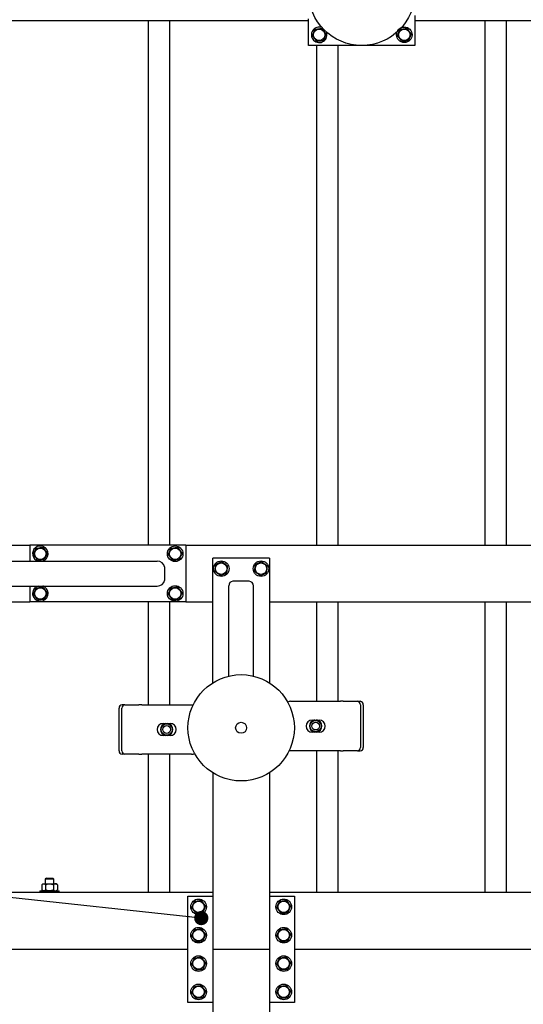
# Model space of a CAD drawing. Header units: millimetres. Extents: x 0 to 841, y 0 to 594.
# Tile 169 of 177: x 631 to 666, y 463 to 532. Entities that reach past the tile are written whole.
import ezdxf

# ---------------------------------------------------------------- set-up
doc = ezdxf.new("R2010")
doc.units = ezdxf.units.MM
doc.layers.add('NOTES', color=6, linetype='Continuous')
doc.layers.add('TRAIT-FORT', color=4, linetype='Continuous', lineweight=25)
doc.dimstyles.new('SLDDIMSTYLE2', dxfattribs={"dimtxt": 0.18, "dimasz": 1, "dimexe": 0, "dimexo": 0.0625, "dimgap": 0, "dimtad": 0, "dimtih": 1, "dimtoh": 1, "dimdec": 0, "dimrnd": 1e-09, "dimzin": 0, "dimdsep": 46, "dimtxsty": 'Standard', "dimblk1": 'DOT', "dimblk2": 'DOT', "dimsah": 1, "dimcen": 0.09, "dimadec": 0, "dimazin": 0, "dimtfac": 1, "dimtdec": 0, "dimtofl": 0, "dimtmove": 0, "dimatfit": 3, "dimldrblk": 'DOT', "dimfxl": 1, "dimfrac": 2, "dimtolj": 1, "dimtzin": 0, "dimarcsym": 0})

# ---------------------------------------------------------------- blocks, each defined once
blk = doc.blocks.new('_Dot')
at = {"color": 0, "linetype": 'ByBlock', "lineweight": -2}
blk.add_line((-0.5, 0), (-1, 0), dxfattribs=at)
at = {"color": 0, "linetype": 'ByBlock', "const_width": 0.5}
blk.add_lwpolyline([(-0.25, 0, 1), (0.25, 0, 1)], format="xyb", close=True, dxfattribs=at)

msp = doc.modelspace()

# ---------------------------------------------------------------- linework, layer by layer
at = {"layer": 'TRAIT-FORT', "color": 4, "linetype": 'Continuous', "lineweight": 25}
for p, q in [((658.412, 532.751), (658.412, 530.633)), ((616.662, 532.383), (650.912, 532.383)), ((639.632, 495.383), (639.632, 532.383)), ((641.132, 495.383), (641.132, 532.383)), ((650.912, 530.633), (650.912, 532.515)), ((658.412, 532.383), (671.262, 532.383)), ((663.352, 495.383), (663.352, 532.383)), ((664.852, 495.383), (664.852, 532.383)), ((658.412, 530.633), (650.912, 530.633)), ((651.492, 495.383), (651.492, 530.633)), ((652.992, 495.383), (652.992, 530.633)), ((618.412, 495.383), (631.262, 495.383)), ((642.262, 495.383), (631.262, 495.383)), ((631.262, 495.383), (631.262, 494.258)), ((642.262, 495.383), (675.662, 495.383)), ((642.262, 495.383), (642.262, 491.383)), ((644.162, 485.68), (644.162, 494.483)), ((648.162, 494.483), (644.162, 494.483)), ((648.162, 494.483), (648.162, 485.68)), ((623.267, 494.258), (640.237, 494.258)), ((640.762, 493.858), (640.762, 492.908)), ((623.267, 492.508), (640.237, 492.508)), ((631.262, 492.508), (631.262, 491.383)), ((632.223, 492.491), (632.176, 492.508)), ((645.287, 486.155), (645.287, 492.521)), ((646.737, 492.84), (645.587, 492.84)), ((647.037, 486.155), (647.037, 492.521)), ((618.412, 491.383), (631.262, 491.383)), ((642.262, 491.383), (631.262, 491.383)), ((639.632, 484.14), (639.632, 491.383)), ((641.132, 484.14), (641.132, 491.383)), ((642.262, 491.383), (644.162, 491.383)), ((648.162, 491.383), (675.662, 491.383)), ((651.492, 484.376), (651.492, 491.383)), ((652.992, 484.376), (652.992, 491.383)), ((663.352, 470.883), (663.352, 491.383)), ((664.852, 470.883), (664.852, 491.383)), ((637.974, 484.14), (637.774, 484.14)), ((637.974, 484.14), (638.963, 484.14)), ((639.163, 484.14), (638.963, 484.14)), ((639.163, 484.14), (642.663, 484.14)), ((649.661, 484.376), (653.161, 484.376)), ((653.361, 484.376), (653.161, 484.376)), ((653.361, 484.376), (654.35, 484.376)), ((654.35, 484.376), (654.55, 484.376)), ((654.567, 484.126), (654.567, 481.126)), ((654.767, 484.126), (654.767, 481.126)), ((637.557, 480.89), (637.557, 483.89)), ((637.757, 480.89), (637.757, 483.89)), ((640.663, 482.815), (640.791, 482.815)), ((640.778, 482.793), (640.825, 482.819)), ((640.825, 482.819), (640.829, 482.824)), ((640.825, 482.778), (640.825, 482.819)), ((640.829, 482.824), (640.84, 482.815)), ((640.84, 482.781), (640.84, 482.815)), ((640.987, 482.815), (640.998, 482.824)), ((640.987, 482.781), (640.987, 482.815)), ((640.998, 482.824), (641.002, 482.819)), ((641.002, 482.819), (641.002, 482.778)), ((641.002, 482.819), (641.049, 482.793)), ((641.036, 482.815), (641.163, 482.815)), ((651.161, 483.051), (651.288, 483.051)), ((651.275, 483.029), (651.322, 483.055)), ((651.322, 483.055), (651.327, 483.06)), ((651.322, 483.014), (651.322, 483.055)), ((651.327, 483.06), (651.338, 483.051)), ((651.338, 483.017), (651.338, 483.051)), ((651.484, 483.051), (651.495, 483.06)), ((651.484, 483.017), (651.484, 483.051)), ((651.495, 483.06), (651.499, 483.055)), ((651.499, 483.055), (651.499, 483.014)), ((651.499, 483.055), (651.546, 483.029)), ((651.533, 483.051), (651.661, 483.051)), ((640.791, 481.965), (640.663, 481.965)), ((640.825, 481.961), (640.778, 481.987)), ((640.825, 481.961), (640.825, 482.003)), ((640.829, 481.956), (640.825, 481.961)), ((640.84, 481.965), (640.829, 481.956)), ((640.84, 481.999), (640.84, 481.965)), ((640.987, 481.999), (640.987, 481.965)), ((640.998, 481.956), (640.987, 481.965)), ((641.002, 481.961), (640.998, 481.956)), ((641.002, 482.003), (641.002, 481.961)), ((641.049, 481.987), (641.002, 481.961)), ((641.163, 481.965), (641.036, 481.965)), ((651.288, 482.201), (651.161, 482.201)), ((651.322, 482.197), (651.275, 482.224)), ((651.322, 482.197), (651.322, 482.239)), ((651.327, 482.192), (651.322, 482.197)), ((651.338, 482.201), (651.327, 482.192)), ((651.338, 482.235), (651.338, 482.201)), ((651.484, 482.235), (651.484, 482.201)), ((651.495, 482.192), (651.484, 482.201)), ((651.499, 482.197), (651.495, 482.192)), ((651.499, 482.239), (651.499, 482.197)), ((651.546, 482.224), (651.499, 482.197)), ((651.661, 482.201), (651.533, 482.201)), ((637.974, 480.64), (637.774, 480.64)), ((638.963, 480.64), (637.974, 480.64)), ((638.963, 480.64), (639.163, 480.64)), ((642.663, 480.64), (639.163, 480.64)), ((639.632, 470.883), (639.632, 480.64)), ((641.132, 470.883), (641.132, 480.64)), ((653.161, 480.876), (649.661, 480.876)), ((651.492, 470.883), (651.492, 480.876)), ((652.992, 470.883), (652.992, 480.876)), ((653.161, 480.876), (653.361, 480.876)), ((654.35, 480.876), (653.361, 480.876)), ((654.35, 480.876), (654.55, 480.876)), ((644.162, 479.336), (644.162, 466.883)), ((648.162, 479.336), (648.162, 466.883)), ((632.187, 471.508), (632.114, 471.435)), ((632.187, 471.508), (632.25, 471.508)), ((632.25, 471.508), (632.661, 471.508)), ((632.437, 471.908), (632.362, 471.833)), ((632.362, 471.833), (632.362, 471.508)), ((632.962, 471.833), (632.362, 471.833)), ((632.437, 471.908), (632.887, 471.908)), ((632.661, 471.508), (633.073, 471.508)), ((632.962, 471.833), (632.887, 471.908)), ((632.962, 471.508), (632.962, 471.833)), ((633.073, 471.508), (633.137, 471.508)), ((633.21, 471.435), (633.137, 471.508)), ((644.162, 470.883), (616.662, 470.883)), ((631.987, 471.008), (631.987, 470.883)), ((631.987, 471.008), (633.337, 471.008)), ((632.114, 471.435), (632.114, 471.082)), ((632.114, 471.082), (632.187, 471.008)), ((632.387, 471.435), (632.387, 471.082)), ((632.935, 471.435), (632.935, 471.082)), ((633.137, 471.008), (633.211, 471.082)), ((633.211, 471.435), (633.211, 471.082)), ((633.337, 470.883), (633.337, 471.008)), ((675.662, 470.883), (648.162, 470.883)), ((642.412, 463.133), (642.412, 470.633)), ((642.412, 470.633), (644.162, 470.633)), ((648.162, 470.633), (649.912, 470.633)), ((649.912, 470.633), (649.912, 463.133)), ((642.412, 466.883), (608.412, 466.883)), ((644.462, 466.883), (644.162, 466.883)), ((644.462, 466.883), (644.162, 466.883)), ((644.162, 466.883), (644.162, 454.43)), ((647.862, 466.883), (644.462, 466.883)), ((648.162, 466.883), (647.862, 466.883)), ((648.162, 466.883), (647.862, 466.883)), ((648.162, 466.883), (648.162, 454.43)), ((673.912, 466.883), (649.912, 466.883)), ((644.162, 463.133), (642.412, 463.133)), ((649.912, 463.133), (648.162, 463.133))]:
    msp.add_line(p, q, dxfattribs=at)
at = {"layer": 'TRAIT-FORT', "color": 4, "linetype": 'Continuous', "lineweight": 25, "flags": 128}
for points in [[(642.663, 484.14), (642.761, 484.13), (642.786, 484.125)], [(649.661, 480.876), (649.563, 480.886), (649.538, 480.891)]]:
    msp.add_lwpolyline(points, dxfattribs=at)
at = {"layer": 'TRAIT-FORT', "color": 4, "linetype": 'Continuous', "lineweight": 25}
for centre, radius in [((654.662, 534.383), 3.75), ((657.662, 531.383), 0.55), ((651.662, 531.383), 0.404), ((657.662, 531.383), 0.404), ((632.012, 494.783), 0.404), ((641.512, 494.783), 0.55), ((641.512, 494.783), 0.404), ((644.762, 493.733), 0.55), ((644.762, 493.733), 0.404), ((647.562, 493.733), 0.55), ((647.562, 493.733), 0.404), ((632.012, 491.983), 0.404), ((641.512, 491.983), 0.55), ((641.512, 491.983), 0.404), ((646.162, 482.508), 3.75), ((640.913, 482.39), 0.397), ((640.913, 482.39), 0.272), ((646.162, 482.508), 0.389), ((651.411, 482.626), 0.397), ((651.411, 482.626), 0.272), ((643.162, 469.883), 0.55), ((643.162, 469.883), 0.404), ((649.162, 469.883), 0.55), ((649.162, 469.883), 0.404), ((643.162, 467.883), 0.55), ((643.162, 467.883), 0.404), ((649.162, 467.883), 0.55), ((649.162, 467.883), 0.404), ((643.162, 465.883), 0.55), ((643.162, 465.883), 0.404), ((649.162, 465.883), 0.55), ((649.162, 465.883), 0.404), ((643.162, 463.883), 0.55), ((643.162, 463.883), 0.404), ((649.162, 463.883), 0.55), ((649.162, 463.883), 0.404)]:
    msp.add_circle(centre, radius, dxfattribs=at)
for centre, radius, start, end in [((651.662, 531.383), 0.55, 67.47733, 21.98605), ((632.012, 494.783), 0.55, 67.47733, 252.65856), ((632.012, 494.783), 0.55, 287.34144, 67.47733), ((632.012, 491.983), 0.55, 107.34144, 67.47733), ((637.792, 483.906), 0.235, 94.40195, 183.81126), ((637.992, 483.906), 0.235, 94.40195, 183.81126), ((649.661, 483.876), 0.5, 90, 116.94668), ((654.332, 484.142), 0.235, 356.18874, 85.59805), ((654.532, 484.142), 0.235, 356.18874, 85.59805), ((640.663, 482.39), 0.425, 90, 270), ((640.913, 482.39), 0.442, 100.96644, 259.03356), ((640.913, 482.39), 0.425, 108.57513, 251.42487), ((640.913, 482.39), 0.442, 280.96644, 79.03356), ((640.913, 482.39), 0.425, 288.57513, 71.42487), ((641.163, 482.39), 0.425, 270, 90), ((651.161, 482.626), 0.425, 90, 270), ((651.411, 482.626), 0.442, 100.96644, 259.03356), ((651.411, 482.626), 0.425, 108.57513, 251.42487), ((651.411, 482.626), 0.442, 280.96644, 79.03356), ((651.411, 482.626), 0.425, 288.57513, 71.42487), ((651.661, 482.626), 0.425, 270, 90), ((637.792, 480.874), 0.235, 176.18874, 265.59805), ((637.992, 480.874), 0.235, 176.18874, 265.59805), ((642.663, 481.14), 0.5, 270, 296.94304), ((654.332, 481.11), 0.235, 274.40195, 3.81126), ((654.532, 481.11), 0.235, 274.40195, 3.81126)]:
    msp.add_arc(centre, radius, start, end, dxfattribs=at)
for centre, major_axis, ratio, start_param, end_param in [((640.237, 493.858), (0.525, 0), 0.761243, 0, 1.570796), ((640.237, 492.908), (0.525, 0), 0.761243, 4.712389, 6.283185), ((645.587, 492.521), (0, 0.318), 0.942648, 0, 1.570796), ((646.737, 492.521), (0, 0.318), 0.942648, 4.712389, 6.283185)]:
    msp.add_ellipse(centre, major_axis=major_axis, ratio=ratio, start_param=start_param, end_param=end_param, dxfattribs=at)
for points, knots in [([(651.175, 531.322), (651.192, 531.362), (651.225, 531.441), (651.275, 531.559), (651.322, 531.671), (651.351, 531.74), (651.366, 531.775)], [0, 0, 0, 0, 0.264605, 0.534948, 0.765343, 1, 1, 1, 1]), ([(651.175, 531.322), (651.201, 531.289), (651.253, 531.22), (651.33, 531.118), (651.403, 531.021), (651.448, 530.961), (651.471, 530.931)], [0, 0, 0, 0, 0.264605, 0.534948, 0.765343, 1, 1, 1, 1]), ([(651.366, 531.775), (651.428, 531.782), (651.531, 531.795), (651.679, 531.814), (651.779, 531.826), (651.837, 531.833), (651.853, 531.835)], [0, 0, 0, 0, 0.385549, 0.637642, 0.896546, 1, 1, 1, 1]), ([(652.149, 531.444), (652.123, 531.478), (652.071, 531.546), (651.994, 531.648), (651.921, 531.745), (651.876, 531.805), (651.853, 531.835)], [0, 0, 0, 0, 0.264605, 0.534948, 0.765343, 1, 1, 1, 1]), ([(652.149, 531.444), (652.132, 531.404), (652.099, 531.325), (652.049, 531.208), (652.002, 531.095), (651.973, 531.026), (651.958, 530.992)], [0, 0, 0, 0, 0.264605, 0.534948, 0.765343, 1, 1, 1, 1]), ([(657.175, 531.322), (657.192, 531.362), (657.225, 531.441), (657.275, 531.559), (657.322, 531.671), (657.351, 531.74), (657.366, 531.775)], [0, 0, 0, 0, 0.264605, 0.534948, 0.765343, 1, 1, 1, 1]), ([(657.175, 531.322), (657.201, 531.289), (657.253, 531.22), (657.33, 531.118), (657.403, 531.021), (657.448, 530.961), (657.471, 530.931)], [0, 0, 0, 0, 0.264605, 0.534948, 0.765343, 1, 1, 1, 1]), ([(657.366, 531.775), (657.428, 531.782), (657.531, 531.795), (657.679, 531.814), (657.779, 531.826), (657.837, 531.833), (657.853, 531.835)], [0, 0, 0, 0, 0.385549, 0.637642, 0.896546, 1, 1, 1, 1]), ([(658.149, 531.444), (658.123, 531.478), (658.071, 531.546), (657.994, 531.648), (657.921, 531.745), (657.876, 531.805), (657.853, 531.835)], [0, 0, 0, 0, 0.264605, 0.534948, 0.765343, 1, 1, 1, 1]), ([(658.149, 531.444), (658.132, 531.404), (658.099, 531.325), (658.049, 531.208), (658.002, 531.095), (657.973, 531.026), (657.958, 530.992)], [0, 0, 0, 0, 0.264605, 0.534948, 0.765343, 1, 1, 1, 1]), ([(651.471, 530.931), (651.533, 530.939), (651.635, 530.952), (651.784, 530.97), (651.884, 530.982), (651.942, 530.99), (651.958, 530.992)], [0, 0, 0, 0, 0.385549, 0.637642, 0.896546, 1, 1, 1, 1]), ([(657.471, 530.931), (657.533, 530.939), (657.635, 530.952), (657.784, 530.97), (657.884, 530.982), (657.942, 530.99), (657.958, 530.992)], [0, 0, 0, 0, 0.385549, 0.637642, 0.896546, 1, 1, 1, 1]), ([(631.525, 494.722), (631.542, 494.762), (631.575, 494.841), (631.625, 494.959), (631.672, 495.071), (631.701, 495.14), (631.716, 495.175)], [0, 0, 0, 0, 0.264605, 0.534948, 0.765343, 1, 1, 1, 1]), ([(631.716, 495.175), (631.778, 495.182), (631.881, 495.195), (632.029, 495.214), (632.129, 495.226), (632.187, 495.233), (632.203, 495.235)], [0, 0, 0, 0, 0.385549, 0.637642, 0.896546, 1, 1, 1, 1]), ([(632.499, 494.844), (632.473, 494.878), (632.421, 494.946), (632.344, 495.048), (632.271, 495.145), (632.226, 495.205), (632.203, 495.235)], [0, 0, 0, 0, 0.264605, 0.534948, 0.765343, 1, 1, 1, 1]), ([(641.025, 494.722), (641.042, 494.762), (641.075, 494.841), (641.125, 494.959), (641.172, 495.071), (641.201, 495.14), (641.216, 495.175)], [0, 0, 0, 0, 0.264605, 0.534948, 0.765343, 1, 1, 1, 1]), ([(641.216, 495.175), (641.278, 495.182), (641.381, 495.195), (641.529, 495.214), (641.629, 495.226), (641.687, 495.233), (641.703, 495.235)], [0, 0, 0, 0, 0.385549, 0.637642, 0.896546, 1, 1, 1, 1]), ([(641.999, 494.844), (641.973, 494.878), (641.921, 494.946), (641.844, 495.048), (641.771, 495.145), (641.726, 495.205), (641.703, 495.235)], [0, 0, 0, 0, 0.264605, 0.534948, 0.765343, 1, 1, 1, 1]), ([(631.525, 494.722), (631.551, 494.689), (631.603, 494.62), (631.68, 494.518), (631.753, 494.421), (631.798, 494.361), (631.821, 494.331)], [0, 0, 0, 0, 0.264605, 0.534948, 0.765343, 1, 1, 1, 1]), ([(632.499, 494.844), (632.482, 494.804), (632.449, 494.725), (632.399, 494.608), (632.352, 494.495), (632.323, 494.426), (632.308, 494.392)], [0, 0, 0, 0, 0.264605, 0.534948, 0.765343, 1, 1, 1, 1]), ([(641.025, 494.722), (641.051, 494.689), (641.103, 494.62), (641.18, 494.518), (641.253, 494.421), (641.298, 494.361), (641.321, 494.331)], [0, 0, 0, 0, 0.264605, 0.534948, 0.765343, 1, 1, 1, 1]), ([(641.999, 494.844), (641.982, 494.804), (641.949, 494.725), (641.899, 494.608), (641.852, 494.495), (641.823, 494.426), (641.808, 494.392)], [0, 0, 0, 0, 0.264605, 0.534948, 0.765343, 1, 1, 1, 1]), ([(631.821, 494.331), (631.883, 494.339), (631.985, 494.352), (632.134, 494.37), (632.234, 494.382), (632.292, 494.39), (632.308, 494.392)], [0, 0, 0, 0, 0.385549, 0.637642, 0.896546, 1, 1, 1, 1]), ([(641.321, 494.331), (641.383, 494.339), (641.485, 494.352), (641.634, 494.37), (641.734, 494.382), (641.792, 494.39), (641.808, 494.392)], [0, 0, 0, 0, 0.385549, 0.637642, 0.896546, 1, 1, 1, 1]), ([(644.314, 493.533), (644.32, 493.596), (644.331, 493.698), (644.347, 493.847), (644.357, 493.947), (644.363, 494.005), (644.365, 494.021)], [0, 0, 0, 0, 0.385549, 0.637642, 0.896546, 1, 1, 1, 1]), ([(644.813, 494.221), (644.774, 494.204), (644.696, 494.169), (644.579, 494.117), (644.468, 494.067), (644.399, 494.037), (644.365, 494.021)], [0, 0, 0, 0, 0.264605, 0.534948, 0.765343, 1, 1, 1, 1]), ([(644.813, 494.221), (644.848, 494.196), (644.917, 494.146), (645.021, 494.071), (645.119, 493.999), (645.18, 493.955), (645.21, 493.933)], [0, 0, 0, 0, 0.264605, 0.534948, 0.765343, 1, 1, 1, 1]), ([(645.159, 493.445), (645.166, 493.507), (645.176, 493.61), (645.192, 493.758), (645.203, 493.859), (645.209, 493.916), (645.21, 493.933)], [0, 0, 0, 0, 0.385549, 0.637642, 0.896546, 1, 1, 1, 1]), ([(647.114, 493.533), (647.12, 493.596), (647.131, 493.698), (647.147, 493.847), (647.157, 493.947), (647.163, 494.005), (647.165, 494.021)], [0, 0, 0, 0, 0.385549, 0.637642, 0.896546, 1, 1, 1, 1]), ([(647.613, 494.221), (647.574, 494.204), (647.496, 494.169), (647.379, 494.117), (647.268, 494.067), (647.199, 494.037), (647.165, 494.021)], [0, 0, 0, 0, 0.264605, 0.534948, 0.765343, 1, 1, 1, 1]), ([(647.613, 494.221), (647.648, 494.196), (647.717, 494.146), (647.821, 494.071), (647.919, 493.999), (647.98, 493.955), (648.01, 493.933)], [0, 0, 0, 0, 0.264605, 0.534948, 0.765343, 1, 1, 1, 1]), ([(647.959, 493.445), (647.966, 493.507), (647.976, 493.61), (647.992, 493.758), (648.003, 493.859), (648.009, 493.916), (648.01, 493.933)], [0, 0, 0, 0, 0.385549, 0.637642, 0.896546, 1, 1, 1, 1]), ([(644.711, 493.245), (644.676, 493.27), (644.607, 493.321), (644.503, 493.396), (644.405, 493.467), (644.344, 493.511), (644.314, 493.533)], [0, 0, 0, 0, 0.2646049, 0.5349477, 0.7653431, 1, 1, 1, 1]), ([(644.711, 493.245), (644.75, 493.262), (644.828, 493.297), (644.945, 493.349), (645.056, 493.399), (645.125, 493.429), (645.159, 493.445)], [0, 0, 0, 0, 0.2646049, 0.5349477, 0.7653431, 1, 1, 1, 1]), ([(647.511, 493.245), (647.476, 493.27), (647.407, 493.321), (647.303, 493.396), (647.205, 493.467), (647.144, 493.511), (647.114, 493.533)], [0, 0, 0, 0, 0.2646049, 0.5349477, 0.7653431, 1, 1, 1, 1]), ([(647.511, 493.245), (647.55, 493.262), (647.628, 493.297), (647.745, 493.349), (647.856, 493.399), (647.925, 493.429), (647.959, 493.445)], [0, 0, 0, 0, 0.2646049, 0.5349477, 0.7653431, 1, 1, 1, 1]), ([(631.525, 491.922), (631.542, 491.962), (631.575, 492.041), (631.625, 492.159), (631.672, 492.271), (631.701, 492.34), (631.716, 492.375)], [0, 0, 0, 0, 0.264605, 0.534948, 0.765343, 1, 1, 1, 1]), ([(631.716, 492.375), (631.778, 492.382), (631.881, 492.395), (632.029, 492.414), (632.129, 492.426), (632.187, 492.433), (632.203, 492.435)], [0, 0, 0, 0, 0.385549, 0.637642, 0.896546, 1, 1, 1, 1]), ([(632.499, 492.044), (632.473, 492.078), (632.421, 492.146), (632.344, 492.248), (632.271, 492.345), (632.226, 492.405), (632.203, 492.435)], [0, 0, 0, 0, 0.264605, 0.534948, 0.765343, 1, 1, 1, 1]), ([(641.025, 491.922), (641.042, 491.962), (641.075, 492.041), (641.125, 492.159), (641.172, 492.271), (641.201, 492.34), (641.216, 492.375)], [0, 0, 0, 0, 0.264605, 0.534948, 0.765343, 1, 1, 1, 1]), ([(641.216, 492.375), (641.278, 492.382), (641.381, 492.395), (641.529, 492.414), (641.629, 492.426), (641.687, 492.433), (641.703, 492.435)], [0, 0, 0, 0, 0.385549, 0.637642, 0.896546, 1, 1, 1, 1]), ([(641.999, 492.044), (641.973, 492.078), (641.921, 492.146), (641.844, 492.248), (641.771, 492.345), (641.726, 492.405), (641.703, 492.435)], [0, 0, 0, 0, 0.264605, 0.534948, 0.765343, 1, 1, 1, 1]), ([(631.525, 491.922), (631.551, 491.889), (631.603, 491.82), (631.68, 491.718), (631.753, 491.621), (631.798, 491.561), (631.821, 491.531)], [0, 0, 0, 0, 0.264605, 0.534948, 0.765343, 1, 1, 1, 1]), ([(632.499, 492.044), (632.482, 492.004), (632.449, 491.925), (632.399, 491.808), (632.352, 491.695), (632.323, 491.626), (632.308, 491.592)], [0, 0, 0, 0, 0.264605, 0.534948, 0.765343, 1, 1, 1, 1]), ([(641.025, 491.922), (641.051, 491.889), (641.103, 491.82), (641.18, 491.718), (641.253, 491.621), (641.298, 491.561), (641.321, 491.531)], [0, 0, 0, 0, 0.264605, 0.534948, 0.765343, 1, 1, 1, 1]), ([(641.999, 492.044), (641.982, 492.004), (641.949, 491.925), (641.899, 491.808), (641.852, 491.695), (641.823, 491.626), (641.808, 491.592)], [0, 0, 0, 0, 0.264605, 0.534948, 0.765343, 1, 1, 1, 1]), ([(631.821, 491.531), (631.883, 491.539), (631.985, 491.552), (632.134, 491.57), (632.234, 491.582), (632.292, 491.59), (632.308, 491.592)], [0, 0, 0, 0, 0.3855495, 0.6376419, 0.8965462, 1, 1, 1, 1]), ([(641.321, 491.531), (641.383, 491.539), (641.485, 491.552), (641.634, 491.57), (641.734, 491.582), (641.792, 491.59), (641.808, 491.592)], [0, 0, 0, 0, 0.3855495, 0.6376419, 0.8965462, 1, 1, 1, 1]), ([(640.778, 482.793), (640.77, 482.784), (640.759, 482.774), (640.749, 482.751), (640.747, 482.746)], [0, 0, 0, 0, 0.753414, 1, 1, 1, 1]), ([(640.84, 482.815), (640.842, 482.815), (640.845, 482.815), (640.859, 482.816), (640.879, 482.817), (640.898, 482.818), (640.918, 482.818), (640.938, 482.817), (640.96, 482.816), (640.977, 482.815), (640.985, 482.815), (640.986, 482.815), (640.987, 482.815)], [0, 0, 0, 0, 0.112459, 0.224891, 0.338077, 0.451935, 0.500009, 0.61321, 0.72639, 0.840088, 0.953755, 1, 1, 1, 1]), ([(641.049, 482.793), (641.057, 482.785), (641.067, 482.775), (641.076, 482.755), (641.078, 482.752)], [0, 0, 0, 0, 0.82796, 1, 1, 1, 1]), ([(651.275, 483.029), (651.267, 483.02), (651.253, 483.005), (651.241, 482.976), (651.236, 482.965)], [0, 0, 0, 0, 0.593144, 1, 1, 1, 1]), ([(651.338, 483.051), (651.339, 483.051), (651.342, 483.051), (651.356, 483.052), (651.376, 483.053), (651.396, 483.054), (651.415, 483.054), (651.435, 483.054), (651.457, 483.052), (651.474, 483.051), (651.482, 483.051), (651.483, 483.051), (651.484, 483.051)], [0, 0, 0, 0, 0.112459, 0.224891, 0.338077, 0.451935, 0.500009, 0.61321, 0.72639, 0.840088, 0.953755, 1, 1, 1, 1]), ([(651.546, 483.029), (651.554, 483.02), (651.565, 483.01), (651.575, 482.988), (651.577, 482.983)], [0, 0, 0, 0, 0.7627548, 1, 1, 1, 1]), ([(640.778, 481.987), (640.77, 481.996), (640.759, 482.006), (640.749, 482.028), (640.747, 482.034)], [0, 0, 0, 0, 0.7627548, 1, 1, 1, 1]), ([(640.987, 481.965), (640.985, 481.965), (640.982, 481.966), (640.968, 481.965), (640.948, 481.963), (640.929, 481.962), (640.909, 481.962), (640.889, 481.963), (640.867, 481.964), (640.85, 481.965), (640.842, 481.966), (640.841, 481.965), (640.84, 481.965)], [0, 0, 0, 0, 0.112459, 0.224891, 0.338077, 0.451935, 0.500009, 0.61321, 0.72639, 0.840088, 0.953755, 1, 1, 1, 1]), ([(641.049, 481.987), (641.057, 481.996), (641.071, 482.011), (641.083, 482.04), (641.088, 482.052)], [0, 0, 0, 0, 0.593144, 1, 1, 1, 1]), ([(651.275, 482.224), (651.267, 482.232), (651.257, 482.241), (651.248, 482.261), (651.247, 482.265)], [0, 0, 0, 0, 0.8279596, 1, 1, 1, 1]), ([(651.484, 482.201), (651.482, 482.201), (651.479, 482.202), (651.465, 482.201), (651.445, 482.199), (651.426, 482.198), (651.406, 482.198), (651.386, 482.199), (651.364, 482.2), (651.348, 482.201), (651.34, 482.202), (651.338, 482.201), (651.338, 482.201)], [0, 0, 0, 0, 0.112459, 0.224891, 0.338077, 0.451935, 0.500009, 0.61321, 0.72639, 0.840088, 0.953755, 1, 1, 1, 1]), ([(651.546, 482.224), (651.554, 482.232), (651.566, 482.243), (651.575, 482.265), (651.578, 482.27)], [0, 0, 0, 0, 0.753414, 1, 1, 1, 1]), ([(632.114, 471.435), (632.132, 471.452), (632.17, 471.487), (632.217, 471.507), (632.244, 471.508), (632.25, 471.508)], [0, 0, 0, 0, 0.432385, 0.879554, 1, 1, 1, 1]), ([(632.25, 471.508), (632.274, 471.504), (632.322, 471.495), (632.365, 471.455), (632.387, 471.435)], [0, 0, 0, 0, 0.504, 1, 1, 1, 1]), ([(632.387, 471.435), (632.407, 471.444), (632.458, 471.468), (632.544, 471.497), (632.617, 471.508), (632.656, 471.508), (632.661, 471.508)], [0, 0, 0, 0, 0.237039, 0.589019, 0.951631, 1, 1, 1, 1]), ([(632.661, 471.508), (632.69, 471.506), (632.75, 471.503), (632.843, 471.477), (632.903, 471.449), (632.935, 471.435)], [0, 0, 0, 0, 0.30999, 0.629546, 1, 1, 1, 1]), ([(633.073, 471.508), (633.049, 471.504), (633, 471.495), (632.957, 471.455), (632.935, 471.435)], [0, 0, 0, 0, 0.504, 1, 1, 1, 1]), ([(633.211, 471.435), (633.192, 471.452), (633.153, 471.487), (633.106, 471.507), (633.079, 471.508), (633.073, 471.508)], [0, 0, 0, 0, 0.432385, 0.879554, 1, 1, 1, 1]), ([(632.25, 471.008), (632.226, 471.012), (632.178, 471.021), (632.135, 471.061), (632.114, 471.082)], [0, 0, 0, 0, 0.504, 1, 1, 1, 1]), ([(632.387, 471.082), (632.368, 471.064), (632.33, 471.029), (632.283, 471.01), (632.256, 471.008), (632.25, 471.008)], [0, 0, 0, 0, 0.432385, 0.879554, 1, 1, 1, 1]), ([(632.661, 471.008), (632.656, 471.008), (632.618, 471.008), (632.545, 471.019), (632.459, 471.047), (632.407, 471.072), (632.387, 471.082)], [0, 0, 0, 0, 0.048369, 0.39933, 0.762965, 1, 1, 1, 1]), ([(632.935, 471.082), (632.903, 471.067), (632.844, 471.04), (632.751, 471.013), (632.691, 471.01), (632.661, 471.008)], [0, 0, 0, 0, 0.3704571, 0.6810182, 1, 1, 1, 1]), ([(632.935, 471.082), (632.954, 471.064), (632.992, 471.029), (633.04, 471.01), (633.067, 471.008), (633.073, 471.008)], [0, 0, 0, 0, 0.432385, 0.879554, 1, 1, 1, 1]), ([(633.073, 471.008), (633.097, 471.012), (633.145, 471.021), (633.189, 471.061), (633.211, 471.082)], [0, 0, 0, 0, 0.504, 1, 1, 1, 1]), ([(642.675, 469.822), (642.692, 469.862), (642.725, 469.941), (642.775, 470.059), (642.822, 470.171), (642.851, 470.24), (642.866, 470.275)], [0, 0, 0, 0, 0.264605, 0.534948, 0.765343, 1, 1, 1, 1]), ([(642.866, 470.275), (642.928, 470.282), (643.031, 470.295), (643.179, 470.314), (643.279, 470.326), (643.337, 470.333), (643.353, 470.335)], [0, 0, 0, 0, 0.385549, 0.637642, 0.896546, 1, 1, 1, 1]), ([(643.649, 469.944), (643.623, 469.978), (643.571, 470.046), (643.494, 470.148), (643.421, 470.245), (643.376, 470.305), (643.353, 470.335)], [0, 0, 0, 0, 0.264605, 0.534948, 0.765343, 1, 1, 1, 1]), ([(648.675, 469.822), (648.692, 469.862), (648.725, 469.941), (648.775, 470.059), (648.822, 470.171), (648.851, 470.24), (648.866, 470.275)], [0, 0, 0, 0, 0.264605, 0.534948, 0.765343, 1, 1, 1, 1]), ([(648.866, 470.275), (648.928, 470.282), (649.031, 470.295), (649.179, 470.314), (649.279, 470.326), (649.337, 470.333), (649.353, 470.335)], [0, 0, 0, 0, 0.385549, 0.637642, 0.896546, 1, 1, 1, 1]), ([(649.649, 469.944), (649.623, 469.978), (649.571, 470.046), (649.494, 470.148), (649.421, 470.245), (649.376, 470.305), (649.353, 470.335)], [0, 0, 0, 0, 0.264605, 0.534948, 0.765343, 1, 1, 1, 1]), ([(642.675, 469.822), (642.701, 469.789), (642.753, 469.72), (642.83, 469.618), (642.903, 469.521), (642.948, 469.461), (642.971, 469.431)], [0, 0, 0, 0, 0.264605, 0.534948, 0.765343, 1, 1, 1, 1]), ([(642.971, 469.431), (643.033, 469.439), (643.135, 469.452), (643.284, 469.47), (643.384, 469.482), (643.442, 469.49), (643.458, 469.492)], [0, 0, 0, 0, 0.3855495, 0.6376419, 0.8965462, 1, 1, 1, 1]), ([(643.649, 469.944), (643.632, 469.904), (643.599, 469.825), (643.549, 469.708), (643.502, 469.595), (643.473, 469.526), (643.458, 469.492)], [0, 0, 0, 0, 0.264605, 0.534948, 0.765343, 1, 1, 1, 1]), ([(648.675, 469.822), (648.701, 469.789), (648.753, 469.72), (648.83, 469.618), (648.903, 469.521), (648.948, 469.461), (648.971, 469.431)], [0, 0, 0, 0, 0.264605, 0.534948, 0.765343, 1, 1, 1, 1]), ([(648.971, 469.431), (649.033, 469.439), (649.135, 469.452), (649.284, 469.47), (649.384, 469.482), (649.442, 469.49), (649.458, 469.492)], [0, 0, 0, 0, 0.3855495, 0.6376419, 0.8965462, 1, 1, 1, 1]), ([(649.649, 469.944), (649.632, 469.904), (649.599, 469.825), (649.549, 469.708), (649.502, 469.595), (649.473, 469.526), (649.458, 469.492)], [0, 0, 0, 0, 0.264605, 0.534948, 0.765343, 1, 1, 1, 1]), ([(642.675, 467.822), (642.692, 467.862), (642.725, 467.941), (642.775, 468.059), (642.822, 468.171), (642.851, 468.24), (642.866, 468.275)], [0, 0, 0, 0, 0.264605, 0.534948, 0.765343, 1, 1, 1, 1]), ([(642.866, 468.275), (642.928, 468.282), (643.031, 468.295), (643.179, 468.314), (643.279, 468.326), (643.337, 468.333), (643.353, 468.335)], [0, 0, 0, 0, 0.385549, 0.637642, 0.896546, 1, 1, 1, 1]), ([(643.649, 467.944), (643.623, 467.978), (643.571, 468.046), (643.494, 468.148), (643.421, 468.245), (643.376, 468.305), (643.353, 468.335)], [0, 0, 0, 0, 0.264605, 0.534948, 0.765343, 1, 1, 1, 1]), ([(648.675, 467.822), (648.692, 467.862), (648.725, 467.941), (648.775, 468.059), (648.822, 468.171), (648.851, 468.24), (648.866, 468.275)], [0, 0, 0, 0, 0.264605, 0.534948, 0.765343, 1, 1, 1, 1]), ([(648.866, 468.275), (648.928, 468.282), (649.031, 468.295), (649.179, 468.314), (649.279, 468.326), (649.337, 468.333), (649.353, 468.335)], [0, 0, 0, 0, 0.385549, 0.637642, 0.896546, 1, 1, 1, 1]), ([(649.649, 467.944), (649.623, 467.978), (649.571, 468.046), (649.494, 468.148), (649.421, 468.245), (649.376, 468.305), (649.353, 468.335)], [0, 0, 0, 0, 0.264605, 0.534948, 0.765343, 1, 1, 1, 1]), ([(642.675, 467.822), (642.701, 467.789), (642.753, 467.72), (642.83, 467.618), (642.903, 467.521), (642.948, 467.461), (642.971, 467.431)], [0, 0, 0, 0, 0.264605, 0.534948, 0.765343, 1, 1, 1, 1]), ([(642.971, 467.431), (643.033, 467.439), (643.135, 467.452), (643.284, 467.47), (643.384, 467.482), (643.442, 467.49), (643.458, 467.492)], [0, 0, 0, 0, 0.3855495, 0.6376419, 0.8965462, 1, 1, 1, 1]), ([(643.649, 467.944), (643.632, 467.904), (643.599, 467.825), (643.549, 467.708), (643.502, 467.595), (643.473, 467.526), (643.458, 467.492)], [0, 0, 0, 0, 0.264605, 0.534948, 0.765343, 1, 1, 1, 1]), ([(648.675, 467.822), (648.701, 467.789), (648.753, 467.72), (648.83, 467.618), (648.903, 467.521), (648.948, 467.461), (648.971, 467.431)], [0, 0, 0, 0, 0.264605, 0.534948, 0.765343, 1, 1, 1, 1]), ([(648.971, 467.431), (649.033, 467.439), (649.135, 467.452), (649.284, 467.47), (649.384, 467.482), (649.442, 467.49), (649.458, 467.492)], [0, 0, 0, 0, 0.3855495, 0.6376419, 0.8965462, 1, 1, 1, 1]), ([(649.649, 467.944), (649.632, 467.904), (649.599, 467.825), (649.549, 467.708), (649.502, 467.595), (649.473, 467.526), (649.458, 467.492)], [0, 0, 0, 0, 0.264605, 0.534948, 0.765343, 1, 1, 1, 1]), ([(642.675, 465.822), (642.692, 465.862), (642.725, 465.941), (642.775, 466.059), (642.822, 466.171), (642.851, 466.24), (642.866, 466.275)], [0, 0, 0, 0, 0.264605, 0.534948, 0.765343, 1, 1, 1, 1]), ([(642.866, 466.275), (642.928, 466.282), (643.031, 466.295), (643.179, 466.314), (643.279, 466.326), (643.337, 466.333), (643.353, 466.335)], [0, 0, 0, 0, 0.385549, 0.637642, 0.896546, 1, 1, 1, 1]), ([(643.649, 465.944), (643.623, 465.978), (643.571, 466.046), (643.494, 466.148), (643.421, 466.245), (643.376, 466.305), (643.353, 466.335)], [0, 0, 0, 0, 0.264605, 0.534948, 0.765343, 1, 1, 1, 1]), ([(648.675, 465.822), (648.692, 465.862), (648.725, 465.941), (648.775, 466.059), (648.822, 466.171), (648.851, 466.24), (648.866, 466.275)], [0, 0, 0, 0, 0.264605, 0.534948, 0.765343, 1, 1, 1, 1]), ([(648.866, 466.275), (648.928, 466.282), (649.031, 466.295), (649.179, 466.314), (649.279, 466.326), (649.337, 466.333), (649.353, 466.335)], [0, 0, 0, 0, 0.385549, 0.637642, 0.896546, 1, 1, 1, 1]), ([(649.649, 465.944), (649.623, 465.978), (649.571, 466.046), (649.494, 466.148), (649.421, 466.245), (649.376, 466.305), (649.353, 466.335)], [0, 0, 0, 0, 0.264605, 0.534948, 0.765343, 1, 1, 1, 1]), ([(642.675, 465.822), (642.701, 465.789), (642.753, 465.72), (642.83, 465.618), (642.903, 465.521), (642.948, 465.461), (642.971, 465.431)], [0, 0, 0, 0, 0.264605, 0.534948, 0.765343, 1, 1, 1, 1]), ([(642.971, 465.431), (643.033, 465.439), (643.135, 465.452), (643.284, 465.47), (643.384, 465.482), (643.442, 465.49), (643.458, 465.492)], [0, 0, 0, 0, 0.3855495, 0.6376419, 0.8965462, 1, 1, 1, 1]), ([(643.649, 465.944), (643.632, 465.904), (643.599, 465.825), (643.549, 465.708), (643.502, 465.595), (643.473, 465.526), (643.458, 465.492)], [0, 0, 0, 0, 0.264605, 0.534948, 0.765343, 1, 1, 1, 1]), ([(648.675, 465.822), (648.701, 465.789), (648.753, 465.72), (648.83, 465.618), (648.903, 465.521), (648.948, 465.461), (648.971, 465.431)], [0, 0, 0, 0, 0.264605, 0.534948, 0.765343, 1, 1, 1, 1]), ([(648.971, 465.431), (649.033, 465.439), (649.135, 465.452), (649.284, 465.47), (649.384, 465.482), (649.442, 465.49), (649.458, 465.492)], [0, 0, 0, 0, 0.3855495, 0.6376419, 0.8965462, 1, 1, 1, 1]), ([(649.649, 465.944), (649.632, 465.904), (649.599, 465.825), (649.549, 465.708), (649.502, 465.595), (649.473, 465.526), (649.458, 465.492)], [0, 0, 0, 0, 0.264605, 0.534948, 0.765343, 1, 1, 1, 1]), ([(642.675, 463.822), (642.692, 463.862), (642.725, 463.941), (642.775, 464.059), (642.822, 464.171), (642.851, 464.24), (642.866, 464.275)], [0, 0, 0, 0, 0.264605, 0.534948, 0.765343, 1, 1, 1, 1]), ([(642.866, 464.275), (642.928, 464.282), (643.031, 464.295), (643.179, 464.314), (643.279, 464.326), (643.337, 464.333), (643.353, 464.335)], [0, 0, 0, 0, 0.385549, 0.637642, 0.896546, 1, 1, 1, 1]), ([(643.649, 463.944), (643.623, 463.978), (643.571, 464.046), (643.494, 464.148), (643.421, 464.245), (643.376, 464.305), (643.353, 464.335)], [0, 0, 0, 0, 0.264605, 0.534948, 0.765343, 1, 1, 1, 1]), ([(643.649, 463.944), (643.632, 463.904), (643.599, 463.825), (643.549, 463.708), (643.502, 463.595), (643.473, 463.526), (643.458, 463.492)], [0, 0, 0, 0, 0.264605, 0.534948, 0.765343, 1, 1, 1, 1]), ([(648.675, 463.822), (648.692, 463.862), (648.725, 463.941), (648.775, 464.059), (648.822, 464.171), (648.851, 464.24), (648.866, 464.275)], [0, 0, 0, 0, 0.264605, 0.534948, 0.765343, 1, 1, 1, 1]), ([(648.866, 464.275), (648.928, 464.282), (649.031, 464.295), (649.179, 464.314), (649.279, 464.326), (649.337, 464.333), (649.353, 464.335)], [0, 0, 0, 0, 0.385549, 0.637642, 0.896546, 1, 1, 1, 1]), ([(649.649, 463.944), (649.623, 463.978), (649.571, 464.046), (649.494, 464.148), (649.421, 464.245), (649.376, 464.305), (649.353, 464.335)], [0, 0, 0, 0, 0.264605, 0.534948, 0.765343, 1, 1, 1, 1]), ([(649.649, 463.944), (649.632, 463.904), (649.599, 463.825), (649.549, 463.708), (649.502, 463.595), (649.473, 463.526), (649.458, 463.492)], [0, 0, 0, 0, 0.264605, 0.534948, 0.765343, 1, 1, 1, 1]), ([(642.675, 463.822), (642.701, 463.789), (642.753, 463.72), (642.83, 463.618), (642.903, 463.521), (642.948, 463.461), (642.971, 463.431)], [0, 0, 0, 0, 0.264605, 0.534948, 0.765343, 1, 1, 1, 1]), ([(642.971, 463.431), (643.033, 463.439), (643.135, 463.452), (643.284, 463.47), (643.384, 463.482), (643.442, 463.49), (643.458, 463.492)], [0, 0, 0, 0, 0.3855495, 0.6376419, 0.8965462, 1, 1, 1, 1]), ([(648.675, 463.822), (648.701, 463.789), (648.753, 463.72), (648.83, 463.618), (648.903, 463.521), (648.948, 463.461), (648.971, 463.431)], [0, 0, 0, 0, 0.264605, 0.534948, 0.765343, 1, 1, 1, 1]), ([(648.971, 463.431), (649.033, 463.439), (649.135, 463.452), (649.284, 463.47), (649.384, 463.482), (649.442, 463.49), (649.458, 463.492)], [0, 0, 0, 0, 0.3855495, 0.6376419, 0.8965462, 1, 1, 1, 1])]:
    msp.add_open_spline(points, degree=3, knots=knots, dxfattribs=at)

# ---------------------------------------------------------------- leaders
at = {"layer": 'NOTES', "color": 211}
msp.add_leader([(643.353, 469.088), (597.61, 474.033)], dimstyle='SLDDIMSTYLE2', dxfattribs=at)

doc.saveas('drawing.dxf')
